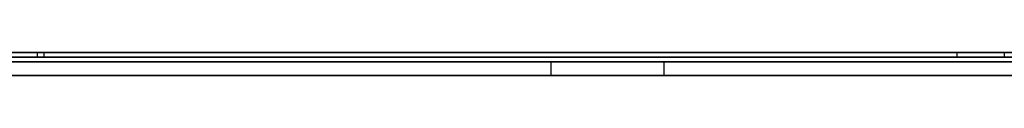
# Model space of a CAD drawing. Extents: x -3.09 to 3.09, y 0 to 2.31.
# Tile 81 of 177: x -2.172801 to -2.15146, y 2.2345 to 2.235. Entities that reach past the tile are written whole.
import ezdxf

# ---------------------------------------------------------------- set-up
doc = ezdxf.new("R2010")
doc.units = 0
doc.layers.get('0').update_dxf_attribs({"linetype": 'CONTINUOUS'})

# ---------------------------------------------------------------- blocks, each defined once
blk = doc.blocks.new('*U1')
at = {"extrusion": (0, 1, 0)}
for p, q in [((3.018, 2.235, -0.83), (-3.018, 2.235, -0.83)), ((-3.018, 2.235, 0.83), (3.018, 2.235, 0.83)), ((-2.798, 2.235, -0.725), (-1.678, 2.235, -0.725)), ((-1.678, 2.235, -0.365), (-2.798, 2.235, -0.365)), ((-2.184367, 2.235, -0.091502), (-2.149481, 2.235, -0.091502)), ((-2.172275, 2.235, -0.001502), (-2.184367, 2.235, -0.001502)), ((-2.184367, 2.2349, -0.001502), (-2.172275, 2.2349, -0.001502)), ((-2.149481, 2.2349, -0.091502), (-2.184367, 2.2349, -0.091502)), ((-2.130606, 2.235, -0.204402), (-2.180859, 2.235, -0.204402)), ((-2.180859, 2.235, -0.218998), (-2.130606, 2.235, -0.218998)), ((-2.172421, 2.235, -0.05046), (-2.15146, 2.235, -0.05046)), ((-2.172421, 2.235, -0.080949), (-2.172421, 2.235, -0.05046)), ((-2.15146, 2.235, -0.080949), (-2.172421, 2.235, -0.080949)), ((-2.172421, 2.2349, -0.05046), (-2.15146, 2.2349, -0.05046)), ((-2.172421, 2.2349, -0.080949), (-2.172421, 2.2349, -0.05046)), ((-2.15146, 2.2349, -0.080949), (-2.172421, 2.2349, -0.080949)), ((-2.172275, 2.235, -0.040053), (-2.172275, 2.235, -0.001502)), ((-2.152486, 2.235, -0.040053), (-2.172275, 2.235, -0.040053)), ((-2.172275, 2.2349, -0.001502), (-2.172275, 2.2349, -0.040053)), ((-2.172275, 2.2349, -0.040053), (-2.152486, 2.2349, -0.040053)), ((-1.678, 2.2348, -0.725), (-2.798, 2.2348, -0.725)), ((-2.798, 2.2348, -0.365), (-1.678, 2.2348, -0.365)), ((-2.130606, 2.2345, -0.218998), (-2.180859, 2.2345, -0.218998)), ((-2.180859, 2.2345, -0.204402), (-2.130606, 2.2345, -0.204402))]:
    blk.add_line(p, q, dxfattribs=at)
for p, q in [((3.018, 2.235, -0.83), (-3.018, 2.235, -0.83)), ((-2.798, 2.235, -0.725), (-1.678, 2.235, -0.725)), ((-2.184367, 2.235, -0.091502), (-2.149481, 2.235, -0.091502)), ((-2.149481, 2.2349, -0.091502), (-2.184367, 2.2349, -0.091502)), ((-2.180859, 2.235, -0.218998), (-2.130606, 2.235, -0.218998)), ((-2.172421, 2.235, -0.05046), (-2.15146, 2.235, -0.05046)), ((-2.172421, 2.235, -0.05046), (-2.172421, 2.2349, -0.05046)), ((-2.172421, 2.2349, -0.05046), (-2.15146, 2.2349, -0.05046)), ((-2.152486, 2.235, -0.040053), (-2.152486, 2.2349, -0.040053)), ((-2.15146, 2.235, -0.05046), (-2.15146, 2.2349, -0.05046)), ((-2.15146, 2.235, -0.05046), (-2.15146, 2.2349, -0.05046)), ((-2.15146, 2.235, -0.080949), (-2.15146, 2.2349, -0.080949)), ((-1.678, 2.2348, -0.725), (-2.798, 2.2348, -0.725)), ((-2.161286, 2.2348, -0.521019), (-2.161286, 2.2345, -0.521019)), ((-2.161286, 2.2348, -0.521019), (-2.161286, 2.2345, -0.521019)), ((-2.158837, 2.2348, -0.588121), (-2.158837, 2.2345, -0.588121)), ((-2.158837, 2.2348, -0.588121), (-2.158837, 2.2345, -0.588121)), ((-2.130606, 2.2345, -0.218998), (-2.180859, 2.2345, -0.218998))]:
    blk.add_line(p, q)
at = {"extrusion": (0, 0, -1)}
for p, q in [((-3.018, 2.235, 0.83), (3.018, 2.235, 0.83)), ((-1.678, 2.235, -0.365), (-2.798, 2.235, -0.365)), ((-2.172275, 2.235, -0.001502), (-2.184367, 2.235, -0.001502)), ((-2.184367, 2.2349, -0.001502), (-2.172275, 2.2349, -0.001502)), ((-2.130606, 2.235, -0.204402), (-2.180859, 2.235, -0.204402)), ((-2.15146, 2.235, -0.080949), (-2.172421, 2.235, -0.080949)), ((-2.172421, 2.235, -0.080949), (-2.172421, 2.2349, -0.080949)), ((-2.15146, 2.2349, -0.080949), (-2.172421, 2.2349, -0.080949)), ((-2.152486, 2.235, -0.040053), (-2.172275, 2.235, -0.040053)), ((-2.172275, 2.235, -0.040053), (-2.172275, 2.2349, -0.040053)), ((-2.172275, 2.235, -0.001502), (-2.172275, 2.2349, -0.001502)), ((-2.172275, 2.2349, -0.040053), (-2.152486, 2.2349, -0.040053)), ((-2.152486, 2.235, -0.040053), (-2.152486, 2.2349, -0.040053)), ((-2.15146, 2.235, -0.080949), (-2.15146, 2.2349, -0.080949)), ((-2.798, 2.2348, -0.365), (-1.678, 2.2348, -0.365)), ((-2.180859, 2.2345, -0.204402), (-2.130606, 2.2345, -0.204402))]:
    blk.add_line(p, q, dxfattribs=at)
at = {"extrusion": (-1, 0, 0)}
for p, q in [((-2.172421, 2.235, -0.080949), (-2.172421, 2.235, -0.05046)), ((-2.172421, 2.235, -0.080949), (-2.172421, 2.2349, -0.080949)), ((-2.172421, 2.235, -0.05046), (-2.172421, 2.2349, -0.05046)), ((-2.172421, 2.2349, -0.080949), (-2.172421, 2.2349, -0.05046)), ((-2.172275, 2.235, -0.040053), (-2.172275, 2.235, -0.001502)), ((-2.172275, 2.235, -0.040053), (-2.172275, 2.2349, -0.040053)), ((-2.172275, 2.235, -0.001502), (-2.172275, 2.2349, -0.001502)), ((-2.172275, 2.2349, -0.001502), (-2.172275, 2.2349, -0.040053))]:
    blk.add_line(p, q, dxfattribs=at)
for points in [[(-2.15142, 2.235, -0.040048), (-2.15168, 2.235, -0.04005), (-2.15195, 2.235, -0.040052), (-2.15222, 2.235, -0.040053), (-2.15249, 2.235, -0.040053)], [(-2.15142, 2.235, -0.040048), (-2.15168, 2.235, -0.04005), (-2.15195, 2.235, -0.040052), (-2.15222, 2.235, -0.040053), (-2.15249, 2.235, -0.040053)], [(-2.15249, 2.2349, -0.040053), (-2.15208, 2.2349, -0.040052), (-2.15168, 2.2349, -0.04005), (-2.15128, 2.2349, -0.040047)], [(-2.15249, 2.2349, -0.040053), (-2.15208, 2.2349, -0.040052), (-2.15168, 2.2349, -0.04005), (-2.15128, 2.2349, -0.040047)], [(-2.15145, 2.2348, -0.466035), (-2.15187, 2.2348, -0.466207), (-2.15229, 2.2348, -0.466383), (-2.15271, 2.2348, -0.466562), (-2.15313, 2.2348, -0.466744), (-2.15355, 2.2348, -0.466929), (-2.15396, 2.2348, -0.467117), (-2.15437, 2.2348, -0.467309), (-2.15477, 2.2348, -0.467504), (-2.15518, 2.2348, -0.467702), (-2.15558, 2.2348, -0.467904), (-2.15598, 2.2348, -0.468108), (-2.15637, 2.2348, -0.468316), (-2.15677, 2.2348, -0.468527), (-2.15716, 2.2348, -0.468742), (-2.15755, 2.2348, -0.468959), (-2.15793, 2.2348, -0.46918), (-2.15831, 2.2348, -0.469404), (-2.1587, 2.2348, -0.469631), (-2.15907, 2.2348, -0.469861), (-2.15945, 2.2348, -0.470095), (-2.15982, 2.2348, -0.470332), (-2.16019, 2.2348, -0.470572), (-2.16056, 2.2348, -0.470815), (-2.16093, 2.2348, -0.471062), (-2.16129, 2.2348, -0.471311), (-2.16165, 2.2348, -0.471564), (-2.16201, 2.2348, -0.47182), (-2.16236, 2.2348, -0.47208), (-2.16272, 2.2348, -0.472342), (-2.16307, 2.2348, -0.472608), (-2.16341, 2.2348, -0.472877), (-2.16376, 2.2348, -0.47315), (-2.1641, 2.2348, -0.473425), (-2.16444, 2.2348, -0.473704), (-2.16478, 2.2348, -0.473986), (-2.16511, 2.2348, -0.474271), (-2.16544, 2.2348, -0.474559), (-2.16577, 2.2348, -0.474851), (-2.1661, 2.2348, -0.475146), (-2.16642, 2.2348, -0.475444), (-2.16675, 2.2348, -0.475745), (-2.16707, 2.2348, -0.47605), (-2.16738, 2.2348, -0.476357), (-2.1677, 2.2348, -0.476668), (-2.16801, 2.2348, -0.476981), (-2.16831, 2.2348, -0.477297), (-2.16862, 2.2348, -0.477615), (-2.16892, 2.2348, -0.477936), (-2.16921, 2.2348, -0.47826), (-2.16951, 2.2348, -0.478586), (-2.1698, 2.2348, -0.478916), (-2.17008, 2.2348, -0.479248), (-2.17037, 2.2348, -0.479582), (-2.17065, 2.2348, -0.479919), (-2.17092, 2.2348, -0.480259), (-2.1712, 2.2348, -0.480602), (-2.17147, 2.2348, -0.480947), (-2.17173, 2.2348, -0.481295), (-2.172, 2.2348, -0.481646), (-2.17226, 2.2348, -0.481999), (-2.17252, 2.2348, -0.482355), (-2.17277, 2.2348, -0.482714), (-2.17302, 2.2348, -0.483076)], [(-2.17283, 2.2348, -0.5652), (-2.17267, 2.2348, -0.565552), (-2.17251, 2.2348, -0.565905), (-2.17235, 2.2348, -0.566256), (-2.17219, 2.2348, -0.566606), (-2.17203, 2.2348, -0.566956), (-2.17187, 2.2348, -0.567304), (-2.17171, 2.2348, -0.567652), (-2.17154, 2.2348, -0.567999), (-2.17138, 2.2348, -0.568345), (-2.17121, 2.2348, -0.56869), (-2.17104, 2.2348, -0.569034), (-2.17087, 2.2348, -0.569378), (-2.1707, 2.2348, -0.56972), (-2.17053, 2.2348, -0.570062), (-2.17036, 2.2348, -0.570403), (-2.17019, 2.2348, -0.570743), (-2.17001, 2.2348, -0.571082), (-2.16984, 2.2348, -0.571421), (-2.16966, 2.2348, -0.571758), (-2.16948, 2.2348, -0.572095), (-2.1693, 2.2348, -0.57243), (-2.16912, 2.2348, -0.572765), (-2.16894, 2.2348, -0.573099), (-2.16876, 2.2348, -0.573432), (-2.16857, 2.2348, -0.573765), (-2.16839, 2.2348, -0.574096), (-2.1682, 2.2348, -0.574427), (-2.16801, 2.2348, -0.574756), (-2.16782, 2.2348, -0.575085), (-2.16763, 2.2348, -0.575413), (-2.16744, 2.2348, -0.57574), (-2.16725, 2.2348, -0.576067), (-2.16706, 2.2348, -0.576392), (-2.16686, 2.2348, -0.576717), (-2.16667, 2.2348, -0.57704), (-2.16647, 2.2348, -0.577363), (-2.16627, 2.2348, -0.577685), (-2.16607, 2.2348, -0.578006), (-2.16587, 2.2348, -0.578327), (-2.16567, 2.2348, -0.578646), (-2.16547, 2.2348, -0.578965), (-2.16526, 2.2348, -0.579282), (-2.16506, 2.2348, -0.579599), (-2.16485, 2.2348, -0.579915), (-2.16464, 2.2348, -0.58023), (-2.16443, 2.2348, -0.580544), (-2.16422, 2.2348, -0.580858), (-2.16401, 2.2348, -0.58117), (-2.1638, 2.2348, -0.581482), (-2.16359, 2.2348, -0.581793), (-2.16337, 2.2348, -0.582103), (-2.16316, 2.2348, -0.582412), (-2.16294, 2.2348, -0.58272), (-2.16272, 2.2348, -0.583027), (-2.1625, 2.2348, -0.583334), (-2.16228, 2.2348, -0.58364), (-2.16206, 2.2348, -0.583944), (-2.16184, 2.2348, -0.584248), (-2.16161, 2.2348, -0.584551), (-2.16139, 2.2348, -0.584854), (-2.16116, 2.2348, -0.585155), (-2.16094, 2.2348, -0.585456), (-2.16071, 2.2348, -0.585755), (-2.16048, 2.2348, -0.586054), (-2.16025, 2.2348, -0.586352), (-2.16001, 2.2348, -0.586649), (-2.15978, 2.2348, -0.586945), (-2.15955, 2.2348, -0.587241), (-2.15931, 2.2348, -0.587535), (-2.15907, 2.2348, -0.587829), (-2.15884, 2.2348, -0.588121)], [(-2.17283, 2.2348, -0.5652), (-2.17267, 2.2348, -0.565552), (-2.17251, 2.2348, -0.565905), (-2.17235, 2.2348, -0.566256), (-2.17219, 2.2348, -0.566606), (-2.17203, 2.2348, -0.566956), (-2.17187, 2.2348, -0.567304), (-2.17171, 2.2348, -0.567652), (-2.17154, 2.2348, -0.567999), (-2.17138, 2.2348, -0.568345), (-2.17121, 2.2348, -0.56869), (-2.17104, 2.2348, -0.569034), (-2.17087, 2.2348, -0.569378), (-2.1707, 2.2348, -0.56972), (-2.17053, 2.2348, -0.570062), (-2.17036, 2.2348, -0.570403), (-2.17019, 2.2348, -0.570743), (-2.17001, 2.2348, -0.571082), (-2.16984, 2.2348, -0.571421), (-2.16966, 2.2348, -0.571758), (-2.16948, 2.2348, -0.572095), (-2.1693, 2.2348, -0.57243), (-2.16912, 2.2348, -0.572765), (-2.16894, 2.2348, -0.573099), (-2.16876, 2.2348, -0.573432), (-2.16857, 2.2348, -0.573765), (-2.16839, 2.2348, -0.574096), (-2.1682, 2.2348, -0.574427), (-2.16801, 2.2348, -0.574756), (-2.16782, 2.2348, -0.575085), (-2.16763, 2.2348, -0.575413), (-2.16744, 2.2348, -0.57574), (-2.16725, 2.2348, -0.576067), (-2.16706, 2.2348, -0.576392), (-2.16686, 2.2348, -0.576717), (-2.16667, 2.2348, -0.57704), (-2.16647, 2.2348, -0.577363), (-2.16627, 2.2348, -0.577685), (-2.16607, 2.2348, -0.578006), (-2.16587, 2.2348, -0.578327), (-2.16567, 2.2348, -0.578646), (-2.16547, 2.2348, -0.578965), (-2.16526, 2.2348, -0.579282), (-2.16506, 2.2348, -0.579599), (-2.16485, 2.2348, -0.579915), (-2.16464, 2.2348, -0.58023), (-2.16443, 2.2348, -0.580544), (-2.16422, 2.2348, -0.580858), (-2.16401, 2.2348, -0.58117), (-2.1638, 2.2348, -0.581482), (-2.16359, 2.2348, -0.581793), (-2.16337, 2.2348, -0.582103), (-2.16316, 2.2348, -0.582412), (-2.16294, 2.2348, -0.58272), (-2.16272, 2.2348, -0.583027), (-2.1625, 2.2348, -0.583334), (-2.16228, 2.2348, -0.58364), (-2.16206, 2.2348, -0.583944), (-2.16184, 2.2348, -0.584248), (-2.16161, 2.2348, -0.584551), (-2.16139, 2.2348, -0.584854), (-2.16116, 2.2348, -0.585155), (-2.16094, 2.2348, -0.585456), (-2.16071, 2.2348, -0.585755), (-2.16048, 2.2348, -0.586054), (-2.16025, 2.2348, -0.586352), (-2.16001, 2.2348, -0.586649), (-2.15978, 2.2348, -0.586945), (-2.15955, 2.2348, -0.587241), (-2.15931, 2.2348, -0.587535), (-2.15907, 2.2348, -0.587829), (-2.15884, 2.2348, -0.588121)], [(-2.15145, 2.2348, -0.466035), (-2.15187, 2.2348, -0.466207), (-2.15229, 2.2348, -0.466383), (-2.15271, 2.2348, -0.466562), (-2.15313, 2.2348, -0.466744), (-2.15355, 2.2348, -0.466929), (-2.15396, 2.2348, -0.467117), (-2.15437, 2.2348, -0.467309), (-2.15477, 2.2348, -0.467504), (-2.15518, 2.2348, -0.467702), (-2.15558, 2.2348, -0.467904), (-2.15598, 2.2348, -0.468108), (-2.15637, 2.2348, -0.468316), (-2.15677, 2.2348, -0.468527), (-2.15716, 2.2348, -0.468742), (-2.15755, 2.2348, -0.468959), (-2.15793, 2.2348, -0.46918), (-2.15831, 2.2348, -0.469404), (-2.1587, 2.2348, -0.469631), (-2.15907, 2.2348, -0.469861), (-2.15945, 2.2348, -0.470095), (-2.15982, 2.2348, -0.470332), (-2.16019, 2.2348, -0.470572), (-2.16056, 2.2348, -0.470815), (-2.16093, 2.2348, -0.471062), (-2.16129, 2.2348, -0.471311), (-2.16165, 2.2348, -0.471564), (-2.16201, 2.2348, -0.47182), (-2.16236, 2.2348, -0.47208), (-2.16272, 2.2348, -0.472342), (-2.16307, 2.2348, -0.472608), (-2.16341, 2.2348, -0.472877), (-2.16376, 2.2348, -0.47315), (-2.1641, 2.2348, -0.473425), (-2.16444, 2.2348, -0.473704), (-2.16478, 2.2348, -0.473986), (-2.16511, 2.2348, -0.474271), (-2.16544, 2.2348, -0.474559), (-2.16577, 2.2348, -0.474851), (-2.1661, 2.2348, -0.475146), (-2.16642, 2.2348, -0.475444), (-2.16675, 2.2348, -0.475745), (-2.16707, 2.2348, -0.47605), (-2.16738, 2.2348, -0.476357), (-2.1677, 2.2348, -0.476668), (-2.16801, 2.2348, -0.476981), (-2.16831, 2.2348, -0.477297), (-2.16862, 2.2348, -0.477615), (-2.16892, 2.2348, -0.477936), (-2.16921, 2.2348, -0.47826), (-2.16951, 2.2348, -0.478586), (-2.1698, 2.2348, -0.478916), (-2.17008, 2.2348, -0.479248), (-2.17037, 2.2348, -0.479582), (-2.17065, 2.2348, -0.479919), (-2.17092, 2.2348, -0.480259), (-2.1712, 2.2348, -0.480602), (-2.17147, 2.2348, -0.480947), (-2.17173, 2.2348, -0.481295), (-2.172, 2.2348, -0.481646), (-2.17226, 2.2348, -0.481999), (-2.17252, 2.2348, -0.482355), (-2.17277, 2.2348, -0.482714), (-2.17302, 2.2348, -0.483076)], [(-2.16129, 2.2348, -0.521019), (-2.16128, 2.2348, -0.520584), (-2.16128, 2.2348, -0.520152), (-2.16128, 2.2348, -0.519721), (-2.16127, 2.2348, -0.519293), (-2.16126, 2.2348, -0.518866), (-2.16124, 2.2348, -0.518442), (-2.16123, 2.2348, -0.51802), (-2.16121, 2.2348, -0.5176), (-2.16119, 2.2348, -0.517182), (-2.16117, 2.2348, -0.516766), (-2.16115, 2.2348, -0.516352), (-2.16112, 2.2348, -0.515941), (-2.16109, 2.2348, -0.515531), (-2.16106, 2.2348, -0.515124), (-2.16103, 2.2348, -0.514719), (-2.161, 2.2348, -0.514316), (-2.16096, 2.2348, -0.513915), (-2.16092, 2.2348, -0.513516), (-2.16088, 2.2348, -0.513119), (-2.16083, 2.2348, -0.512725), (-2.16079, 2.2348, -0.512332), (-2.16074, 2.2348, -0.511942), (-2.16069, 2.2348, -0.511554), (-2.16063, 2.2348, -0.511168), (-2.16058, 2.2348, -0.510784), (-2.16052, 2.2348, -0.510402), (-2.16046, 2.2348, -0.510022), (-2.1604, 2.2348, -0.509644), (-2.16033, 2.2348, -0.509269), (-2.16026, 2.2348, -0.508896), (-2.1602, 2.2348, -0.508524), (-2.16012, 2.2348, -0.508155), (-2.16005, 2.2348, -0.507788), (-2.15997, 2.2348, -0.507423), (-2.1599, 2.2348, -0.507061), (-2.15982, 2.2348, -0.5067), (-2.15973, 2.2348, -0.506341), (-2.15965, 2.2348, -0.505985), (-2.15956, 2.2348, -0.505631), (-2.15947, 2.2348, -0.505279), (-2.15938, 2.2348, -0.504929), (-2.15928, 2.2348, -0.504581), (-2.15919, 2.2348, -0.504235), (-2.15909, 2.2348, -0.503891), (-2.15899, 2.2348, -0.50355), (-2.15889, 2.2348, -0.50321), (-2.15878, 2.2348, -0.502873), (-2.15867, 2.2348, -0.502538), (-2.15856, 2.2348, -0.502205), (-2.15845, 2.2348, -0.501874), (-2.15833, 2.2348, -0.501545), (-2.15822, 2.2348, -0.501218), (-2.1581, 2.2348, -0.500894), (-2.15798, 2.2348, -0.500571), (-2.15785, 2.2348, -0.500251), (-2.15773, 2.2348, -0.499933), (-2.1576, 2.2348, -0.499617), (-2.15747, 2.2348, -0.499303), (-2.15734, 2.2348, -0.498991), (-2.1572, 2.2348, -0.498681), (-2.15706, 2.2348, -0.498373), (-2.15692, 2.2348, -0.498068), (-2.15678, 2.2348, -0.497765), (-2.15664, 2.2348, -0.497463), (-2.15649, 2.2348, -0.497164), (-2.15634, 2.2348, -0.496867), (-2.15619, 2.2348, -0.496572), (-2.15604, 2.2348, -0.49628), (-2.15588, 2.2348, -0.495989), (-2.15573, 2.2348, -0.495701), (-2.15557, 2.2348, -0.495414), (-2.1554, 2.2348, -0.49513), (-2.15524, 2.2348, -0.494848), (-2.15507, 2.2348, -0.494568), (-2.1549, 2.2348, -0.49429), (-2.15473, 2.2348, -0.494014), (-2.15456, 2.2348, -0.49374), (-2.15438, 2.2348, -0.493469), (-2.15421, 2.2348, -0.493199), (-2.15402, 2.2348, -0.492932), (-2.15384, 2.2348, -0.492667), (-2.15366, 2.2348, -0.492404), (-2.15347, 2.2348, -0.492143), (-2.15328, 2.2348, -0.491884), (-2.15309, 2.2348, -0.491627), (-2.15289, 2.2348, -0.491373), (-2.1527, 2.2348, -0.49112), (-2.1525, 2.2348, -0.49087), (-2.1523, 2.2348, -0.490622), (-2.1521, 2.2348, -0.490376), (-2.15189, 2.2348, -0.490132), (-2.15168, 2.2348, -0.48989), (-2.15147, 2.2348, -0.48965), (-2.15126, 2.2348, -0.489413)], [(-2.15143, 2.2348, -0.565434), (-2.15156, 2.2348, -0.565165), (-2.15169, 2.2348, -0.564896), (-2.15182, 2.2348, -0.564625), (-2.15195, 2.2348, -0.564354), (-2.15208, 2.2348, -0.564082), (-2.1522, 2.2348, -0.563809), (-2.15233, 2.2348, -0.563536), (-2.15246, 2.2348, -0.563261), (-2.15258, 2.2348, -0.562986), (-2.1527, 2.2348, -0.562711), (-2.15283, 2.2348, -0.562434), (-2.15295, 2.2348, -0.562157), (-2.15307, 2.2348, -0.561878), (-2.15319, 2.2348, -0.5616), (-2.15331, 2.2348, -0.56132), (-2.15343, 2.2348, -0.561039), (-2.15355, 2.2348, -0.560758), (-2.15366, 2.2348, -0.560476), (-2.15378, 2.2348, -0.560194), (-2.1539, 2.2348, -0.55991), (-2.15401, 2.2348, -0.559626), (-2.15413, 2.2348, -0.559341), (-2.15424, 2.2348, -0.559055), (-2.15435, 2.2348, -0.558769), (-2.15446, 2.2348, -0.558481), (-2.15457, 2.2348, -0.558193), (-2.15468, 2.2348, -0.557904), (-2.15479, 2.2348, -0.557615), (-2.1549, 2.2348, -0.557324), (-2.15501, 2.2348, -0.557033), (-2.15511, 2.2348, -0.556741), (-2.15522, 2.2348, -0.556449), (-2.15533, 2.2348, -0.556155), (-2.15543, 2.2348, -0.555861), (-2.15553, 2.2348, -0.555566), (-2.15564, 2.2348, -0.55527), (-2.15574, 2.2348, -0.554974), (-2.15584, 2.2348, -0.554677), (-2.15594, 2.2348, -0.554379), (-2.15604, 2.2348, -0.55408), (-2.15614, 2.2348, -0.55378), (-2.15623, 2.2348, -0.55348), (-2.15633, 2.2348, -0.553179), (-2.15643, 2.2348, -0.552877), (-2.15652, 2.2348, -0.552574), (-2.15662, 2.2348, -0.552271), (-2.15671, 2.2348, -0.551967), (-2.1568, 2.2348, -0.551662), (-2.15689, 2.2348, -0.551356), (-2.15698, 2.2348, -0.55105), (-2.15707, 2.2348, -0.550743), (-2.15716, 2.2348, -0.550436), (-2.15725, 2.2348, -0.550129), (-2.15734, 2.2348, -0.549822), (-2.15742, 2.2348, -0.549515), (-2.15751, 2.2348, -0.549207), (-2.15759, 2.2348, -0.548899), (-2.15768, 2.2348, -0.548591), (-2.15776, 2.2348, -0.548283), (-2.15784, 2.2348, -0.547974), (-2.15792, 2.2348, -0.547666), (-2.158, 2.2348, -0.547357), (-2.15808, 2.2348, -0.547048), (-2.15816, 2.2348, -0.546738), (-2.15824, 2.2348, -0.546429), (-2.15831, 2.2348, -0.546119), (-2.15839, 2.2348, -0.545809), (-2.15846, 2.2348, -0.545499), (-2.15853, 2.2348, -0.545189), (-2.1586, 2.2348, -0.544879), (-2.15868, 2.2348, -0.544568), (-2.15875, 2.2348, -0.544257), (-2.15881, 2.2348, -0.543946), (-2.15888, 2.2348, -0.543635), (-2.15895, 2.2348, -0.543323), (-2.15902, 2.2348, -0.543012), (-2.15908, 2.2348, -0.5427), (-2.15915, 2.2348, -0.542388), (-2.15921, 2.2348, -0.542075), (-2.15927, 2.2348, -0.541763), (-2.15933, 2.2348, -0.54145), (-2.15939, 2.2348, -0.541137), (-2.15945, 2.2348, -0.540824), (-2.15951, 2.2348, -0.540511), (-2.15957, 2.2348, -0.540197), (-2.15963, 2.2348, -0.539884), (-2.15968, 2.2348, -0.53957), (-2.15974, 2.2348, -0.539256), (-2.15979, 2.2348, -0.538941), (-2.15984, 2.2348, -0.538627), (-2.1599, 2.2348, -0.538312), (-2.15995, 2.2348, -0.537997), (-2.16, 2.2348, -0.537682), (-2.16005, 2.2348, -0.537367), (-2.16009, 2.2348, -0.537051), (-2.16014, 2.2348, -0.536736), (-2.16019, 2.2348, -0.53642), (-2.16023, 2.2348, -0.536104), (-2.16028, 2.2348, -0.535787), (-2.16032, 2.2348, -0.535471), (-2.16036, 2.2348, -0.535154), (-2.1604, 2.2348, -0.534837), (-2.16044, 2.2348, -0.53452), (-2.16048, 2.2348, -0.534203), (-2.16052, 2.2348, -0.533885), (-2.16056, 2.2348, -0.533568), (-2.1606, 2.2348, -0.53325), (-2.16063, 2.2348, -0.532932), (-2.16067, 2.2348, -0.532613), (-2.1607, 2.2348, -0.532295), (-2.16073, 2.2348, -0.531976), (-2.16077, 2.2348, -0.531657), (-2.1608, 2.2348, -0.531338), (-2.16083, 2.2348, -0.531019), (-2.16086, 2.2348, -0.530699), (-2.16088, 2.2348, -0.530379), (-2.16091, 2.2348, -0.530059), (-2.16094, 2.2348, -0.529739), (-2.16096, 2.2348, -0.529419), (-2.16099, 2.2348, -0.529098), (-2.16101, 2.2348, -0.528778), (-2.16103, 2.2348, -0.528457), (-2.16105, 2.2348, -0.528135), (-2.16108, 2.2348, -0.527814), (-2.1611, 2.2348, -0.527493), (-2.16111, 2.2348, -0.527171), (-2.16113, 2.2348, -0.526849), (-2.16115, 2.2348, -0.526527), (-2.16116, 2.2348, -0.526204), (-2.16118, 2.2348, -0.525882), (-2.16119, 2.2348, -0.525559), (-2.16121, 2.2348, -0.525236), (-2.16122, 2.2348, -0.524913), (-2.16123, 2.2348, -0.52459), (-2.16124, 2.2348, -0.524266), (-2.16125, 2.2348, -0.523942), (-2.16126, 2.2348, -0.523618), (-2.16126, 2.2348, -0.523294), (-2.16127, 2.2348, -0.52297), (-2.16127, 2.2348, -0.522645), (-2.16128, 2.2348, -0.52232), (-2.16128, 2.2348, -0.521995), (-2.16128, 2.2348, -0.52167), (-2.16129, 2.2348, -0.521345), (-2.16129, 2.2348, -0.521019)], [(-2.15143, 2.2348, -0.565434), (-2.15156, 2.2348, -0.565165), (-2.15169, 2.2348, -0.564896), (-2.15182, 2.2348, -0.564625), (-2.15195, 2.2348, -0.564354), (-2.15208, 2.2348, -0.564082), (-2.1522, 2.2348, -0.563809), (-2.15233, 2.2348, -0.563536), (-2.15246, 2.2348, -0.563261), (-2.15258, 2.2348, -0.562986), (-2.1527, 2.2348, -0.562711), (-2.15283, 2.2348, -0.562434), (-2.15295, 2.2348, -0.562157), (-2.15307, 2.2348, -0.561878), (-2.15319, 2.2348, -0.5616), (-2.15331, 2.2348, -0.56132), (-2.15343, 2.2348, -0.561039), (-2.15355, 2.2348, -0.560758), (-2.15366, 2.2348, -0.560476), (-2.15378, 2.2348, -0.560194), (-2.1539, 2.2348, -0.55991), (-2.15401, 2.2348, -0.559626), (-2.15413, 2.2348, -0.559341), (-2.15424, 2.2348, -0.559055), (-2.15435, 2.2348, -0.558769), (-2.15446, 2.2348, -0.558481), (-2.15457, 2.2348, -0.558193), (-2.15468, 2.2348, -0.557904), (-2.15479, 2.2348, -0.557615), (-2.1549, 2.2348, -0.557324), (-2.15501, 2.2348, -0.557033), (-2.15511, 2.2348, -0.556741), (-2.15522, 2.2348, -0.556449), (-2.15533, 2.2348, -0.556155), (-2.15543, 2.2348, -0.555861), (-2.15553, 2.2348, -0.555566), (-2.15564, 2.2348, -0.55527), (-2.15574, 2.2348, -0.554974), (-2.15584, 2.2348, -0.554677), (-2.15594, 2.2348, -0.554379), (-2.15604, 2.2348, -0.55408), (-2.15614, 2.2348, -0.55378), (-2.15623, 2.2348, -0.55348), (-2.15633, 2.2348, -0.553179), (-2.15643, 2.2348, -0.552877), (-2.15652, 2.2348, -0.552574), (-2.15662, 2.2348, -0.552271), (-2.15671, 2.2348, -0.551967), (-2.1568, 2.2348, -0.551662), (-2.15689, 2.2348, -0.551356), (-2.15698, 2.2348, -0.55105), (-2.15707, 2.2348, -0.550743), (-2.15716, 2.2348, -0.550436), (-2.15725, 2.2348, -0.550129), (-2.15734, 2.2348, -0.549822), (-2.15742, 2.2348, -0.549515), (-2.15751, 2.2348, -0.549207), (-2.15759, 2.2348, -0.548899), (-2.15768, 2.2348, -0.548591), (-2.15776, 2.2348, -0.548283), (-2.15784, 2.2348, -0.547974), (-2.15792, 2.2348, -0.547666), (-2.158, 2.2348, -0.547357), (-2.15808, 2.2348, -0.547048), (-2.15816, 2.2348, -0.546738), (-2.15824, 2.2348, -0.546429), (-2.15831, 2.2348, -0.546119), (-2.15839, 2.2348, -0.545809), (-2.15846, 2.2348, -0.545499), (-2.15853, 2.2348, -0.545189), (-2.1586, 2.2348, -0.544879), (-2.15868, 2.2348, -0.544568), (-2.15875, 2.2348, -0.544257), (-2.15881, 2.2348, -0.543946), (-2.15888, 2.2348, -0.543635), (-2.15895, 2.2348, -0.543323), (-2.15902, 2.2348, -0.543012), (-2.15908, 2.2348, -0.5427), (-2.15915, 2.2348, -0.542388), (-2.15921, 2.2348, -0.542075), (-2.15927, 2.2348, -0.541763), (-2.15933, 2.2348, -0.54145), (-2.15939, 2.2348, -0.541137), (-2.15945, 2.2348, -0.540824), (-2.15951, 2.2348, -0.540511), (-2.15957, 2.2348, -0.540197), (-2.15963, 2.2348, -0.539884), (-2.15968, 2.2348, -0.53957), (-2.15974, 2.2348, -0.539256), (-2.15979, 2.2348, -0.538941), (-2.15984, 2.2348, -0.538627), (-2.1599, 2.2348, -0.538312), (-2.15995, 2.2348, -0.537997), (-2.16, 2.2348, -0.537682), (-2.16005, 2.2348, -0.537367), (-2.16009, 2.2348, -0.537051), (-2.16014, 2.2348, -0.536736), (-2.16019, 2.2348, -0.53642), (-2.16023, 2.2348, -0.536104), (-2.16028, 2.2348, -0.535787), (-2.16032, 2.2348, -0.535471), (-2.16036, 2.2348, -0.535154), (-2.1604, 2.2348, -0.534837), (-2.16044, 2.2348, -0.53452), (-2.16048, 2.2348, -0.534203), (-2.16052, 2.2348, -0.533885), (-2.16056, 2.2348, -0.533568), (-2.1606, 2.2348, -0.53325), (-2.16063, 2.2348, -0.532932), (-2.16067, 2.2348, -0.532613), (-2.1607, 2.2348, -0.532295), (-2.16073, 2.2348, -0.531976), (-2.16077, 2.2348, -0.531657), (-2.1608, 2.2348, -0.531338), (-2.16083, 2.2348, -0.531019), (-2.16086, 2.2348, -0.530699), (-2.16088, 2.2348, -0.530379), (-2.16091, 2.2348, -0.530059), (-2.16094, 2.2348, -0.529739), (-2.16096, 2.2348, -0.529419), (-2.16099, 2.2348, -0.529098), (-2.16101, 2.2348, -0.528778), (-2.16103, 2.2348, -0.528457), (-2.16105, 2.2348, -0.528135), (-2.16108, 2.2348, -0.527814), (-2.1611, 2.2348, -0.527493), (-2.16111, 2.2348, -0.527171), (-2.16113, 2.2348, -0.526849), (-2.16115, 2.2348, -0.526527), (-2.16116, 2.2348, -0.526204), (-2.16118, 2.2348, -0.525882), (-2.16119, 2.2348, -0.525559), (-2.16121, 2.2348, -0.525236), (-2.16122, 2.2348, -0.524913), (-2.16123, 2.2348, -0.52459), (-2.16124, 2.2348, -0.524266), (-2.16125, 2.2348, -0.523942), (-2.16126, 2.2348, -0.523618), (-2.16126, 2.2348, -0.523294), (-2.16127, 2.2348, -0.52297), (-2.16127, 2.2348, -0.522645), (-2.16128, 2.2348, -0.52232), (-2.16128, 2.2348, -0.521995), (-2.16128, 2.2348, -0.52167), (-2.16129, 2.2348, -0.521345), (-2.16129, 2.2348, -0.521019)], [(-2.16129, 2.2348, -0.521019), (-2.16128, 2.2348, -0.520584), (-2.16128, 2.2348, -0.520152), (-2.16128, 2.2348, -0.519721), (-2.16127, 2.2348, -0.519293), (-2.16126, 2.2348, -0.518866), (-2.16124, 2.2348, -0.518442), (-2.16123, 2.2348, -0.51802), (-2.16121, 2.2348, -0.5176), (-2.16119, 2.2348, -0.517182), (-2.16117, 2.2348, -0.516766), (-2.16115, 2.2348, -0.516352), (-2.16112, 2.2348, -0.515941), (-2.16109, 2.2348, -0.515531), (-2.16106, 2.2348, -0.515124), (-2.16103, 2.2348, -0.514719), (-2.161, 2.2348, -0.514316), (-2.16096, 2.2348, -0.513915), (-2.16092, 2.2348, -0.513516), (-2.16088, 2.2348, -0.513119), (-2.16083, 2.2348, -0.512725), (-2.16079, 2.2348, -0.512332), (-2.16074, 2.2348, -0.511942), (-2.16069, 2.2348, -0.511554), (-2.16063, 2.2348, -0.511168), (-2.16058, 2.2348, -0.510784), (-2.16052, 2.2348, -0.510402), (-2.16046, 2.2348, -0.510022), (-2.1604, 2.2348, -0.509644), (-2.16033, 2.2348, -0.509269), (-2.16026, 2.2348, -0.508896), (-2.1602, 2.2348, -0.508524), (-2.16012, 2.2348, -0.508155), (-2.16005, 2.2348, -0.507788), (-2.15997, 2.2348, -0.507423), (-2.1599, 2.2348, -0.507061), (-2.15982, 2.2348, -0.5067), (-2.15973, 2.2348, -0.506341), (-2.15965, 2.2348, -0.505985), (-2.15956, 2.2348, -0.505631), (-2.15947, 2.2348, -0.505279), (-2.15938, 2.2348, -0.504929), (-2.15928, 2.2348, -0.504581), (-2.15919, 2.2348, -0.504235), (-2.15909, 2.2348, -0.503891), (-2.15899, 2.2348, -0.50355), (-2.15889, 2.2348, -0.50321), (-2.15878, 2.2348, -0.502873), (-2.15867, 2.2348, -0.502538), (-2.15856, 2.2348, -0.502205), (-2.15845, 2.2348, -0.501874), (-2.15833, 2.2348, -0.501545), (-2.15822, 2.2348, -0.501218), (-2.1581, 2.2348, -0.500894), (-2.15798, 2.2348, -0.500571), (-2.15785, 2.2348, -0.500251), (-2.15773, 2.2348, -0.499933), (-2.1576, 2.2348, -0.499617), (-2.15747, 2.2348, -0.499303), (-2.15734, 2.2348, -0.498991), (-2.1572, 2.2348, -0.498681), (-2.15706, 2.2348, -0.498373), (-2.15692, 2.2348, -0.498068), (-2.15678, 2.2348, -0.497765), (-2.15664, 2.2348, -0.497463), (-2.15649, 2.2348, -0.497164), (-2.15634, 2.2348, -0.496867), (-2.15619, 2.2348, -0.496572), (-2.15604, 2.2348, -0.49628), (-2.15588, 2.2348, -0.495989), (-2.15573, 2.2348, -0.495701), (-2.15557, 2.2348, -0.495414), (-2.1554, 2.2348, -0.49513), (-2.15524, 2.2348, -0.494848), (-2.15507, 2.2348, -0.494568), (-2.1549, 2.2348, -0.49429), (-2.15473, 2.2348, -0.494014), (-2.15456, 2.2348, -0.49374), (-2.15438, 2.2348, -0.493469), (-2.15421, 2.2348, -0.493199), (-2.15402, 2.2348, -0.492932), (-2.15384, 2.2348, -0.492667), (-2.15366, 2.2348, -0.492404), (-2.15347, 2.2348, -0.492143), (-2.15328, 2.2348, -0.491884), (-2.15309, 2.2348, -0.491627), (-2.15289, 2.2348, -0.491373), (-2.1527, 2.2348, -0.49112), (-2.1525, 2.2348, -0.49087), (-2.1523, 2.2348, -0.490622), (-2.1521, 2.2348, -0.490376), (-2.15189, 2.2348, -0.490132), (-2.15168, 2.2348, -0.48989), (-2.15147, 2.2348, -0.48965), (-2.15126, 2.2348, -0.489413)], [(-2.15884, 2.2348, -0.588121), (-2.15861, 2.2348, -0.588403), (-2.15837, 2.2348, -0.588683), (-2.15814, 2.2348, -0.588962), (-2.1579, 2.2348, -0.58924), (-2.15767, 2.2348, -0.589517), (-2.15743, 2.2348, -0.589793), (-2.15719, 2.2348, -0.590067), (-2.15695, 2.2348, -0.590341), (-2.15671, 2.2348, -0.590613), (-2.15647, 2.2348, -0.590884), (-2.15623, 2.2348, -0.591154), (-2.15598, 2.2348, -0.591422), (-2.15574, 2.2348, -0.59169), (-2.15549, 2.2348, -0.591956), (-2.15524, 2.2348, -0.592221), (-2.15499, 2.2348, -0.592485), (-2.15474, 2.2348, -0.592748), (-2.15449, 2.2348, -0.59301), (-2.15424, 2.2348, -0.59327), (-2.15398, 2.2348, -0.593529), (-2.15373, 2.2348, -0.593788), (-2.15347, 2.2348, -0.594045), (-2.15322, 2.2348, -0.5943), (-2.15296, 2.2348, -0.594555), (-2.1527, 2.2348, -0.594808), (-2.15244, 2.2348, -0.595061), (-2.15217, 2.2348, -0.595312), (-2.15191, 2.2348, -0.595562), (-2.15165, 2.2348, -0.595811), (-2.15138, 2.2348, -0.596058)], [(-2.15884, 2.2348, -0.588121), (-2.15861, 2.2348, -0.588403), (-2.15837, 2.2348, -0.588683), (-2.15814, 2.2348, -0.588962), (-2.1579, 2.2348, -0.58924), (-2.15767, 2.2348, -0.589517), (-2.15743, 2.2348, -0.589793), (-2.15719, 2.2348, -0.590067), (-2.15695, 2.2348, -0.590341), (-2.15671, 2.2348, -0.590613), (-2.15647, 2.2348, -0.590884), (-2.15623, 2.2348, -0.591154), (-2.15598, 2.2348, -0.591422), (-2.15574, 2.2348, -0.59169), (-2.15549, 2.2348, -0.591956), (-2.15524, 2.2348, -0.592221), (-2.15499, 2.2348, -0.592485), (-2.15474, 2.2348, -0.592748), (-2.15449, 2.2348, -0.59301), (-2.15424, 2.2348, -0.59327), (-2.15398, 2.2348, -0.593529), (-2.15373, 2.2348, -0.593788), (-2.15347, 2.2348, -0.594045), (-2.15322, 2.2348, -0.5943), (-2.15296, 2.2348, -0.594555), (-2.1527, 2.2348, -0.594808), (-2.15244, 2.2348, -0.595061), (-2.15217, 2.2348, -0.595312), (-2.15191, 2.2348, -0.595562), (-2.15165, 2.2348, -0.595811), (-2.15138, 2.2348, -0.596058)], [(-2.17297, 2.2345, -0.483004), (-2.17259, 2.2345, -0.482463), (-2.17221, 2.2345, -0.481927), (-2.17181, 2.2345, -0.481397), (-2.17141, 2.2345, -0.480874), (-2.171, 2.2345, -0.480356), (-2.17059, 2.2345, -0.479845), (-2.17016, 2.2345, -0.47934), (-2.16973, 2.2345, -0.47884), (-2.16929, 2.2345, -0.478347), (-2.16885, 2.2345, -0.47786), (-2.16839, 2.2345, -0.477379), (-2.16793, 2.2345, -0.476904), (-2.16746, 2.2345, -0.476435), (-2.16699, 2.2345, -0.475973), (-2.1665, 2.2345, -0.475517), (-2.16602, 2.2345, -0.475069), (-2.16552, 2.2345, -0.474628), (-2.16502, 2.2345, -0.474194), (-2.16452, 2.2345, -0.473768), (-2.16401, 2.2345, -0.473349), (-2.16349, 2.2345, -0.472937), (-2.16297, 2.2345, -0.472533), (-2.16244, 2.2345, -0.472135), (-2.1619, 2.2345, -0.471745), (-2.16136, 2.2345, -0.471363), (-2.16082, 2.2345, -0.470987), (-2.16027, 2.2345, -0.470619), (-2.15971, 2.2345, -0.470259), (-2.15915, 2.2345, -0.469905), (-2.15858, 2.2345, -0.469559), (-2.158, 2.2345, -0.46922), (-2.15742, 2.2345, -0.468888), (-2.15683, 2.2345, -0.468564), (-2.15624, 2.2345, -0.468247), (-2.15564, 2.2345, -0.467937), (-2.15504, 2.2345, -0.467635), (-2.15443, 2.2345, -0.46734), (-2.15381, 2.2345, -0.467052), (-2.15319, 2.2345, -0.466771), (-2.15257, 2.2345, -0.466498), (-2.15193, 2.2345, -0.466232), (-2.15129, 2.2345, -0.465973)], [(-2.15884, 2.2345, -0.588121), (-2.15919, 2.2345, -0.587681), (-2.15955, 2.2345, -0.587238), (-2.1599, 2.2345, -0.586794), (-2.16025, 2.2345, -0.586347), (-2.1606, 2.2345, -0.585899), (-2.16094, 2.2345, -0.585448), (-2.16128, 2.2345, -0.584996), (-2.16162, 2.2345, -0.584542), (-2.16196, 2.2345, -0.584086), (-2.16229, 2.2345, -0.583628), (-2.16262, 2.2345, -0.583168), (-2.16295, 2.2345, -0.582706), (-2.16328, 2.2345, -0.582242), (-2.1636, 2.2345, -0.581776), (-2.16392, 2.2345, -0.581308), (-2.16424, 2.2345, -0.580838), (-2.16455, 2.2345, -0.580366), (-2.16486, 2.2345, -0.579893), (-2.16517, 2.2345, -0.579417), (-2.16548, 2.2345, -0.57894), (-2.16579, 2.2345, -0.57846), (-2.16609, 2.2345, -0.577979), (-2.16639, 2.2345, -0.577495), (-2.16668, 2.2345, -0.57701), (-2.16698, 2.2345, -0.576523), (-2.16727, 2.2345, -0.576033), (-2.16756, 2.2345, -0.575542), (-2.16784, 2.2345, -0.575049), (-2.16813, 2.2345, -0.574554), (-2.16841, 2.2345, -0.574057), (-2.16869, 2.2345, -0.573558), (-2.16896, 2.2345, -0.573057), (-2.16923, 2.2345, -0.572554), (-2.1695, 2.2345, -0.57205), (-2.16977, 2.2345, -0.571543), (-2.17004, 2.2345, -0.571034), (-2.1703, 2.2345, -0.570524), (-2.17056, 2.2345, -0.570011), (-2.17082, 2.2345, -0.569497), (-2.17107, 2.2345, -0.56898), (-2.17132, 2.2345, -0.568462), (-2.17157, 2.2345, -0.567942), (-2.17182, 2.2345, -0.567419), (-2.17206, 2.2345, -0.566895), (-2.1723, 2.2345, -0.566369), (-2.17254, 2.2345, -0.565841), (-2.17278, 2.2345, -0.565311), (-2.17301, 2.2345, -0.564779)], [(-2.15884, 2.2345, -0.588121), (-2.15919, 2.2345, -0.587681), (-2.15955, 2.2345, -0.587238), (-2.1599, 2.2345, -0.586794), (-2.16025, 2.2345, -0.586347), (-2.1606, 2.2345, -0.585899), (-2.16094, 2.2345, -0.585448), (-2.16128, 2.2345, -0.584996), (-2.16162, 2.2345, -0.584542), (-2.16196, 2.2345, -0.584086), (-2.16229, 2.2345, -0.583628), (-2.16262, 2.2345, -0.583168), (-2.16295, 2.2345, -0.582706), (-2.16328, 2.2345, -0.582242), (-2.1636, 2.2345, -0.581776), (-2.16392, 2.2345, -0.581308), (-2.16424, 2.2345, -0.580838), (-2.16455, 2.2345, -0.580366), (-2.16486, 2.2345, -0.579893), (-2.16517, 2.2345, -0.579417), (-2.16548, 2.2345, -0.57894), (-2.16579, 2.2345, -0.57846), (-2.16609, 2.2345, -0.577979), (-2.16639, 2.2345, -0.577495), (-2.16668, 2.2345, -0.57701), (-2.16698, 2.2345, -0.576523), (-2.16727, 2.2345, -0.576033), (-2.16756, 2.2345, -0.575542), (-2.16784, 2.2345, -0.575049), (-2.16813, 2.2345, -0.574554), (-2.16841, 2.2345, -0.574057), (-2.16869, 2.2345, -0.573558), (-2.16896, 2.2345, -0.573057), (-2.16923, 2.2345, -0.572554), (-2.1695, 2.2345, -0.57205), (-2.16977, 2.2345, -0.571543), (-2.17004, 2.2345, -0.571034), (-2.1703, 2.2345, -0.570524), (-2.17056, 2.2345, -0.570011), (-2.17082, 2.2345, -0.569497), (-2.17107, 2.2345, -0.56898), (-2.17132, 2.2345, -0.568462), (-2.17157, 2.2345, -0.567942), (-2.17182, 2.2345, -0.567419), (-2.17206, 2.2345, -0.566895), (-2.1723, 2.2345, -0.566369), (-2.17254, 2.2345, -0.565841), (-2.17278, 2.2345, -0.565311), (-2.17301, 2.2345, -0.564779)], [(-2.17297, 2.2345, -0.483004), (-2.17259, 2.2345, -0.482463), (-2.17221, 2.2345, -0.481927), (-2.17181, 2.2345, -0.481397), (-2.17141, 2.2345, -0.480874), (-2.171, 2.2345, -0.480356), (-2.17059, 2.2345, -0.479845), (-2.17016, 2.2345, -0.47934), (-2.16973, 2.2345, -0.47884), (-2.16929, 2.2345, -0.478347), (-2.16885, 2.2345, -0.47786), (-2.16839, 2.2345, -0.477379), (-2.16793, 2.2345, -0.476904), (-2.16746, 2.2345, -0.476435), (-2.16699, 2.2345, -0.475973), (-2.1665, 2.2345, -0.475517), (-2.16602, 2.2345, -0.475069), (-2.16552, 2.2345, -0.474628), (-2.16502, 2.2345, -0.474194), (-2.16452, 2.2345, -0.473768), (-2.16401, 2.2345, -0.473349), (-2.16349, 2.2345, -0.472937), (-2.16297, 2.2345, -0.472533), (-2.16244, 2.2345, -0.472135), (-2.1619, 2.2345, -0.471745), (-2.16136, 2.2345, -0.471363), (-2.16082, 2.2345, -0.470987), (-2.16027, 2.2345, -0.470619), (-2.15971, 2.2345, -0.470259), (-2.15915, 2.2345, -0.469905), (-2.15858, 2.2345, -0.469559), (-2.158, 2.2345, -0.46922), (-2.15742, 2.2345, -0.468888), (-2.15683, 2.2345, -0.468564), (-2.15624, 2.2345, -0.468247), (-2.15564, 2.2345, -0.467937), (-2.15504, 2.2345, -0.467635), (-2.15443, 2.2345, -0.46734), (-2.15381, 2.2345, -0.467052), (-2.15319, 2.2345, -0.466771), (-2.15257, 2.2345, -0.466498), (-2.15193, 2.2345, -0.466232), (-2.15129, 2.2345, -0.465973)], [(-2.16129, 2.2345, -0.521019), (-2.16128, 2.2345, -0.520366), (-2.16128, 2.2345, -0.519718), (-2.16126, 2.2345, -0.519074), (-2.16124, 2.2345, -0.518435), (-2.16122, 2.2345, -0.517801), (-2.16119, 2.2345, -0.517172), (-2.16116, 2.2345, -0.516547), (-2.16112, 2.2345, -0.515928), (-2.16108, 2.2345, -0.515313), (-2.16103, 2.2345, -0.514703), (-2.16098, 2.2345, -0.514098), (-2.16092, 2.2345, -0.513497), (-2.16085, 2.2345, -0.512902), (-2.16078, 2.2345, -0.512311), (-2.16071, 2.2345, -0.511725), (-2.16063, 2.2345, -0.511143), (-2.16054, 2.2345, -0.510567), (-2.16045, 2.2345, -0.509995), (-2.16036, 2.2345, -0.509428), (-2.16026, 2.2345, -0.508866), (-2.16015, 2.2345, -0.508309), (-2.16004, 2.2345, -0.507757), (-2.15993, 2.2345, -0.507209), (-2.15981, 2.2345, -0.506666), (-2.15968, 2.2345, -0.506128), (-2.15955, 2.2345, -0.505595), (-2.15942, 2.2345, -0.505066), (-2.15927, 2.2345, -0.504542), (-2.15913, 2.2345, -0.504024), (-2.15898, 2.2345, -0.50351), (-2.15882, 2.2345, -0.503), (-2.15866, 2.2345, -0.502496), (-2.15849, 2.2345, -0.501996), (-2.15832, 2.2345, -0.501501), (-2.15814, 2.2345, -0.501011), (-2.15796, 2.2345, -0.500526), (-2.15777, 2.2345, -0.500045), (-2.15758, 2.2345, -0.49957), (-2.15738, 2.2345, -0.499099), (-2.15718, 2.2345, -0.498633), (-2.15697, 2.2345, -0.498171), (-2.15676, 2.2345, -0.497715), (-2.15654, 2.2345, -0.497263), (-2.15632, 2.2345, -0.496816), (-2.15609, 2.2345, -0.496374), (-2.15586, 2.2345, -0.495937), (-2.15562, 2.2345, -0.495504), (-2.15537, 2.2345, -0.495076), (-2.15512, 2.2345, -0.494653), (-2.15487, 2.2345, -0.494235), (-2.15461, 2.2345, -0.493822), (-2.15435, 2.2345, -0.493413), (-2.15408, 2.2345, -0.49301), (-2.1538, 2.2345, -0.492611), (-2.15352, 2.2345, -0.492217), (-2.15324, 2.2345, -0.491827), (-2.15295, 2.2345, -0.491443), (-2.15265, 2.2345, -0.491063), (-2.15235, 2.2345, -0.490688), (-2.15205, 2.2345, -0.490318), (-2.15174, 2.2345, -0.489953), (-2.15142, 2.2345, -0.489592)], [(-2.15131, 2.2345, -0.565671), (-2.15151, 2.2345, -0.565267), (-2.15171, 2.2345, -0.564862), (-2.1519, 2.2345, -0.564454), (-2.15209, 2.2345, -0.564046), (-2.15228, 2.2345, -0.563635), (-2.15247, 2.2345, -0.563222), (-2.15266, 2.2345, -0.562808), (-2.15285, 2.2345, -0.562392), (-2.15303, 2.2345, -0.561975), (-2.15321, 2.2345, -0.561556), (-2.15339, 2.2345, -0.561134), (-2.15357, 2.2345, -0.560712), (-2.15374, 2.2345, -0.560287), (-2.15392, 2.2345, -0.559861), (-2.15409, 2.2345, -0.559433), (-2.15426, 2.2345, -0.559003), (-2.15443, 2.2345, -0.558572), (-2.15459, 2.2345, -0.558139), (-2.15476, 2.2345, -0.557704), (-2.15492, 2.2345, -0.557267), (-2.15508, 2.2345, -0.556829), (-2.15524, 2.2345, -0.556389), (-2.1554, 2.2345, -0.555947), (-2.15555, 2.2345, -0.555503), (-2.15571, 2.2345, -0.555058), (-2.15586, 2.2345, -0.554611), (-2.15601, 2.2345, -0.554162), (-2.15616, 2.2345, -0.553712), (-2.1563, 2.2345, -0.553259), (-2.15645, 2.2345, -0.552805), (-2.15659, 2.2345, -0.55235), (-2.15673, 2.2345, -0.551892), (-2.15687, 2.2345, -0.551433), (-2.15701, 2.2345, -0.550973), (-2.15714, 2.2345, -0.550511), (-2.15727, 2.2345, -0.550049), (-2.1574, 2.2345, -0.549587), (-2.15753, 2.2345, -0.549125), (-2.15766, 2.2345, -0.548661), (-2.15778, 2.2345, -0.548198), (-2.1579, 2.2345, -0.547734), (-2.15802, 2.2345, -0.547269), (-2.15814, 2.2345, -0.546804), (-2.15826, 2.2345, -0.546339), (-2.15837, 2.2345, -0.545873), (-2.15848, 2.2345, -0.545407), (-2.15859, 2.2345, -0.54494), (-2.1587, 2.2345, -0.544473), (-2.1588, 2.2345, -0.544005), (-2.1589, 2.2345, -0.543537), (-2.159, 2.2345, -0.543068), (-2.1591, 2.2345, -0.542599), (-2.1592, 2.2345, -0.542129), (-2.15929, 2.2345, -0.541659), (-2.15938, 2.2345, -0.541189), (-2.15947, 2.2345, -0.540718), (-2.15956, 2.2345, -0.540247), (-2.15965, 2.2345, -0.539775), (-2.15973, 2.2345, -0.539303), (-2.15981, 2.2345, -0.53883), (-2.15989, 2.2345, -0.538357), (-2.15997, 2.2345, -0.537883), (-2.16004, 2.2345, -0.537409), (-2.16011, 2.2345, -0.536935), (-2.16018, 2.2345, -0.53646), (-2.16025, 2.2345, -0.535984), (-2.16032, 2.2345, -0.535508), (-2.16038, 2.2345, -0.535032), (-2.16044, 2.2345, -0.534555), (-2.1605, 2.2345, -0.534078), (-2.16056, 2.2345, -0.5336), (-2.16061, 2.2345, -0.533122), (-2.16066, 2.2345, -0.532643), (-2.16072, 2.2345, -0.532164), (-2.16076, 2.2345, -0.531685), (-2.16081, 2.2345, -0.531205), (-2.16085, 2.2345, -0.530724), (-2.1609, 2.2345, -0.530243), (-2.16094, 2.2345, -0.529762), (-2.16097, 2.2345, -0.52928), (-2.16101, 2.2345, -0.528798), (-2.16104, 2.2345, -0.528315), (-2.16107, 2.2345, -0.527832), (-2.1611, 2.2345, -0.527348), (-2.16113, 2.2345, -0.526864), (-2.16116, 2.2345, -0.52638), (-2.16118, 2.2345, -0.525895), (-2.1612, 2.2345, -0.525409), (-2.16122, 2.2345, -0.524923), (-2.16123, 2.2345, -0.524437), (-2.16125, 2.2345, -0.52395), (-2.16126, 2.2345, -0.523463), (-2.16127, 2.2345, -0.522975), (-2.16128, 2.2345, -0.522487), (-2.16128, 2.2345, -0.521998), (-2.16128, 2.2345, -0.521509), (-2.16129, 2.2345, -0.521019)], [(-2.15131, 2.2345, -0.565671), (-2.15151, 2.2345, -0.565267), (-2.15171, 2.2345, -0.564862), (-2.1519, 2.2345, -0.564454), (-2.15209, 2.2345, -0.564046), (-2.15228, 2.2345, -0.563635), (-2.15247, 2.2345, -0.563222), (-2.15266, 2.2345, -0.562808), (-2.15285, 2.2345, -0.562392), (-2.15303, 2.2345, -0.561975), (-2.15321, 2.2345, -0.561556), (-2.15339, 2.2345, -0.561134), (-2.15357, 2.2345, -0.560712), (-2.15374, 2.2345, -0.560287), (-2.15392, 2.2345, -0.559861), (-2.15409, 2.2345, -0.559433), (-2.15426, 2.2345, -0.559003), (-2.15443, 2.2345, -0.558572), (-2.15459, 2.2345, -0.558139), (-2.15476, 2.2345, -0.557704), (-2.15492, 2.2345, -0.557267), (-2.15508, 2.2345, -0.556829), (-2.15524, 2.2345, -0.556389), (-2.1554, 2.2345, -0.555947), (-2.15555, 2.2345, -0.555503), (-2.15571, 2.2345, -0.555058), (-2.15586, 2.2345, -0.554611), (-2.15601, 2.2345, -0.554162), (-2.15616, 2.2345, -0.553712), (-2.1563, 2.2345, -0.553259), (-2.15645, 2.2345, -0.552805), (-2.15659, 2.2345, -0.55235), (-2.15673, 2.2345, -0.551892), (-2.15687, 2.2345, -0.551433), (-2.15701, 2.2345, -0.550973), (-2.15714, 2.2345, -0.550511), (-2.15727, 2.2345, -0.550049), (-2.1574, 2.2345, -0.549587), (-2.15753, 2.2345, -0.549125), (-2.15766, 2.2345, -0.548661), (-2.15778, 2.2345, -0.548198), (-2.1579, 2.2345, -0.547734), (-2.15802, 2.2345, -0.547269), (-2.15814, 2.2345, -0.546804), (-2.15826, 2.2345, -0.546339), (-2.15837, 2.2345, -0.545873), (-2.15848, 2.2345, -0.545407), (-2.15859, 2.2345, -0.54494), (-2.1587, 2.2345, -0.544473), (-2.1588, 2.2345, -0.544005), (-2.1589, 2.2345, -0.543537), (-2.159, 2.2345, -0.543068), (-2.1591, 2.2345, -0.542599), (-2.1592, 2.2345, -0.542129), (-2.15929, 2.2345, -0.541659), (-2.15938, 2.2345, -0.541189), (-2.15947, 2.2345, -0.540718), (-2.15956, 2.2345, -0.540247), (-2.15965, 2.2345, -0.539775), (-2.15973, 2.2345, -0.539303), (-2.15981, 2.2345, -0.53883), (-2.15989, 2.2345, -0.538357), (-2.15997, 2.2345, -0.537883), (-2.16004, 2.2345, -0.537409), (-2.16011, 2.2345, -0.536935), (-2.16018, 2.2345, -0.53646), (-2.16025, 2.2345, -0.535984), (-2.16032, 2.2345, -0.535508), (-2.16038, 2.2345, -0.535032), (-2.16044, 2.2345, -0.534555), (-2.1605, 2.2345, -0.534078), (-2.16056, 2.2345, -0.5336), (-2.16061, 2.2345, -0.533122), (-2.16066, 2.2345, -0.532643), (-2.16072, 2.2345, -0.532164), (-2.16076, 2.2345, -0.531685), (-2.16081, 2.2345, -0.531205), (-2.16085, 2.2345, -0.530724), (-2.1609, 2.2345, -0.530243), (-2.16094, 2.2345, -0.529762), (-2.16097, 2.2345, -0.52928), (-2.16101, 2.2345, -0.528798), (-2.16104, 2.2345, -0.528315), (-2.16107, 2.2345, -0.527832), (-2.1611, 2.2345, -0.527348), (-2.16113, 2.2345, -0.526864), (-2.16116, 2.2345, -0.52638), (-2.16118, 2.2345, -0.525895), (-2.1612, 2.2345, -0.525409), (-2.16122, 2.2345, -0.524923), (-2.16123, 2.2345, -0.524437), (-2.16125, 2.2345, -0.52395), (-2.16126, 2.2345, -0.523463), (-2.16127, 2.2345, -0.522975), (-2.16128, 2.2345, -0.522487), (-2.16128, 2.2345, -0.521998), (-2.16128, 2.2345, -0.521509), (-2.16129, 2.2345, -0.521019)], [(-2.16129, 2.2345, -0.521019), (-2.16128, 2.2345, -0.520366), (-2.16128, 2.2345, -0.519718), (-2.16126, 2.2345, -0.519074), (-2.16124, 2.2345, -0.518435), (-2.16122, 2.2345, -0.517801), (-2.16119, 2.2345, -0.517172), (-2.16116, 2.2345, -0.516547), (-2.16112, 2.2345, -0.515928), (-2.16108, 2.2345, -0.515313), (-2.16103, 2.2345, -0.514703), (-2.16098, 2.2345, -0.514098), (-2.16092, 2.2345, -0.513497), (-2.16085, 2.2345, -0.512902), (-2.16078, 2.2345, -0.512311), (-2.16071, 2.2345, -0.511725), (-2.16063, 2.2345, -0.511143), (-2.16054, 2.2345, -0.510567), (-2.16045, 2.2345, -0.509995), (-2.16036, 2.2345, -0.509428), (-2.16026, 2.2345, -0.508866), (-2.16015, 2.2345, -0.508309), (-2.16004, 2.2345, -0.507757), (-2.15993, 2.2345, -0.507209), (-2.15981, 2.2345, -0.506666), (-2.15968, 2.2345, -0.506128), (-2.15955, 2.2345, -0.505595), (-2.15942, 2.2345, -0.505066), (-2.15927, 2.2345, -0.504542), (-2.15913, 2.2345, -0.504024), (-2.15898, 2.2345, -0.50351), (-2.15882, 2.2345, -0.503), (-2.15866, 2.2345, -0.502496), (-2.15849, 2.2345, -0.501996), (-2.15832, 2.2345, -0.501501), (-2.15814, 2.2345, -0.501011), (-2.15796, 2.2345, -0.500526), (-2.15777, 2.2345, -0.500045), (-2.15758, 2.2345, -0.49957), (-2.15738, 2.2345, -0.499099), (-2.15718, 2.2345, -0.498633), (-2.15697, 2.2345, -0.498171), (-2.15676, 2.2345, -0.497715), (-2.15654, 2.2345, -0.497263), (-2.15632, 2.2345, -0.496816), (-2.15609, 2.2345, -0.496374), (-2.15586, 2.2345, -0.495937), (-2.15562, 2.2345, -0.495504), (-2.15537, 2.2345, -0.495076), (-2.15512, 2.2345, -0.494653), (-2.15487, 2.2345, -0.494235), (-2.15461, 2.2345, -0.493822), (-2.15435, 2.2345, -0.493413), (-2.15408, 2.2345, -0.49301), (-2.1538, 2.2345, -0.492611), (-2.15352, 2.2345, -0.492217), (-2.15324, 2.2345, -0.491827), (-2.15295, 2.2345, -0.491443), (-2.15265, 2.2345, -0.491063), (-2.15235, 2.2345, -0.490688), (-2.15205, 2.2345, -0.490318), (-2.15174, 2.2345, -0.489953), (-2.15142, 2.2345, -0.489592)], [(-2.15136, 2.2345, -0.596078), (-2.15176, 2.2345, -0.595705), (-2.15216, 2.2345, -0.59533), (-2.15255, 2.2345, -0.594952), (-2.15294, 2.2345, -0.594571), (-2.15333, 2.2345, -0.594188), (-2.15372, 2.2345, -0.593802), (-2.1541, 2.2345, -0.593413), (-2.15448, 2.2345, -0.593022), (-2.15486, 2.2345, -0.592628), (-2.15523, 2.2345, -0.592232), (-2.1556, 2.2345, -0.591833), (-2.15597, 2.2345, -0.591431), (-2.15634, 2.2345, -0.591026), (-2.15671, 2.2345, -0.590619), (-2.15707, 2.2345, -0.59021), (-2.15743, 2.2345, -0.589797), (-2.15778, 2.2345, -0.589382), (-2.15814, 2.2345, -0.588965), (-2.15849, 2.2345, -0.588544), (-2.15884, 2.2345, -0.588121)], [(-2.15136, 2.2345, -0.596078), (-2.15176, 2.2345, -0.595705), (-2.15216, 2.2345, -0.59533), (-2.15255, 2.2345, -0.594952), (-2.15294, 2.2345, -0.594571), (-2.15333, 2.2345, -0.594188), (-2.15372, 2.2345, -0.593802), (-2.1541, 2.2345, -0.593413), (-2.15448, 2.2345, -0.593022), (-2.15486, 2.2345, -0.592628), (-2.15523, 2.2345, -0.592232), (-2.1556, 2.2345, -0.591833), (-2.15597, 2.2345, -0.591431), (-2.15634, 2.2345, -0.591026), (-2.15671, 2.2345, -0.590619), (-2.15707, 2.2345, -0.59021), (-2.15743, 2.2345, -0.589797), (-2.15778, 2.2345, -0.589382), (-2.15814, 2.2345, -0.588965), (-2.15849, 2.2345, -0.588544), (-2.15884, 2.2345, -0.588121)]]:
    blk.add_polyline3d(points)

msp = doc.modelspace()

# ---------------------------------------------------------------- block references
msp.add_blockref('*U1', (0, 0))

doc.saveas('drawing.dxf')
